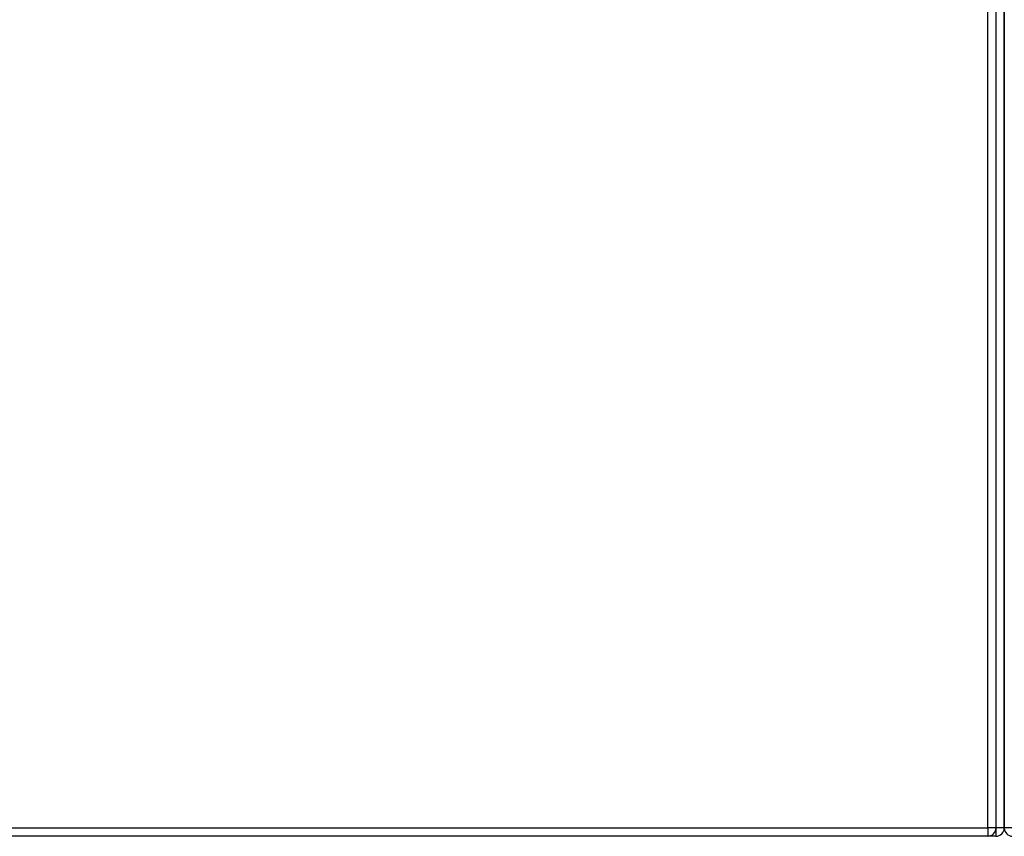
# Model space of a CAD drawing. Header units: inches. Extents: x 27 to 687, y 75 to 319.
# Tile 101 of 239: x 279 to 290, y 174 to 184. Entities that reach past the tile are written whole.
import ezdxf

# ---------------------------------------------------------------- set-up
doc = ezdxf.new("R2010")
doc.units = ezdxf.units.IN
doc.header["$MEASUREMENT"] = 0
doc.layers.add('Visible Edges(ANSI)', color=7, linetype='Continuous', lineweight=25)
doc.layers.add('Visible Tangent Edges(ANSI)', color=7, linetype='Continuous', lineweight=25)

msp = doc.modelspace()

# ---------------------------------------------------------------- linework, layer by layer
at = {"layer": 'Visible Edges(ANSI)'}
for p, q in [((290.146, 174.332), (290.146, 211.052)), ((290.244, 210.357), (290.244, 175.105)), ((290.244, 175.105), (290.244, 210.357)), ((290.244, 174.33), (290.244, 175.105)), ((290.244, 175.105), (290.244, 174.33)), ((290.047, 174.233), (224.442, 174.233)), ((290.145, 174.231), (225.11, 174.231))]:
    msp.add_line(p, q, dxfattribs=at)
for centre, start, end in [((290.047, 174.332), 270, 0), ((290.145, 174.33), 270, 0), ((290.343, 174.33), 180, 270)]:
    msp.add_arc(centre, 0.099, start, end, dxfattribs=at)
at = {"layer": 'Visible Tangent Edges(ANSI)'}
for p, q in [((290.047, 174.332), (290.047, 211.052)), ((224.442, 174.332), (290.047, 174.332)), ((290.047, 174.332), (290.047, 174.233)), ((290.146, 174.332), (290.047, 174.332)), ((290.145, 174.322), (290.145, 174.231)), ((290.244, 174.33), (290.146, 174.33)), ((290.343, 174.33), (290.244, 174.33))]:
    msp.add_line(p, q, dxfattribs=at)

doc.saveas('drawing.dxf')
